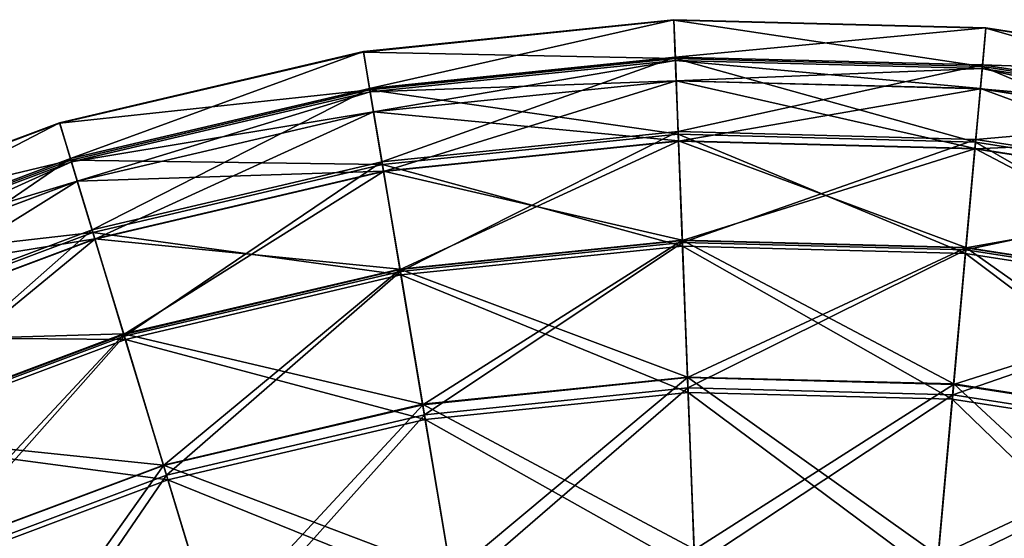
# Model space of a CAD drawing. Header units: millimetres. Extents: x 0 to 153, y 0 to 153.
# Tile 173 of 176: x 53 to 84, y 137 to 153. Entities that reach past the tile are written whole.
import ezdxf

# ---------------------------------------------------------------- set-up
doc = ezdxf.new("R2010")
doc.units = ezdxf.units.MM
doc.header["$LTSCALE"] = 25.4
doc.layers.get('0').update_dxf_attribs({"true_color": 0xff5454})

# ---------------------------------------------------------------- blocks, each defined once
blk = doc.blocks.new('KARO-10305.STL')
at = {"color": 7, "true_color": 0xffffff}
mesh = blk.add_polyface(dxfattribs=at)
corners = [(-12.583, 196.914, 107.766), (-3.023, 199.072, 98.067), (-12.778, 198.072, 98.067), (-2.978, 197.899, 107.766)]
mesh.append_faces([[corners[k] for k in face] for face in [(0, 1, 2), (1, 0, 3)]], dxfattribs={"vtx0": -1, "color": 7})
mesh = blk.add_polyface(dxfattribs=at)
corners = [(-12.778, 198.072, 98.067), (-3.022, 199.055, 88.298), (-12.775, 198.055, 88.298), (-3.023, 199.072, 98.067)]
mesh.append_faces([[corners[k] for k in face] for face in [(0, 1, 2), (1, 0, 3)]], dxfattribs={"vtx0": -1, "color": 7})
mesh = blk.add_polyface(dxfattribs=at)
corners = [(-12.775, 198.055, 88.298), (-2.976, 197.849, 78.603), (-12.575, 196.864, 78.603), (-3.022, 199.055, 88.298)]
mesh.append_faces([[corners[k] for k in face] for face in [(0, 1, 2), (1, 0, 3)]], dxfattribs={"vtx0": -1, "color": 7})
mesh = blk.add_polyface(dxfattribs=at)
corners = [(-2.978, 197.899, 107.766), (6.781, 198.817, 98.067), (-3.023, 199.072, 98.067), (6.675, 197.648, 107.766)]
mesh.append_faces([[corners[k] for k in face] for face in [(0, 1, 2), (1, 0, 3)]], dxfattribs={"vtx0": -1, "color": 7})
mesh = blk.add_polyface(dxfattribs=at)
corners = [(-3.023, 199.072, 98.067), (6.779, 198.801, 88.298), (-3.022, 199.055, 88.298), (6.781, 198.817, 98.067)]
mesh.append_faces([[corners[k] for k in face] for face in [(0, 1, 2), (1, 0, 3)]], dxfattribs={"vtx0": -1, "color": 7})
mesh = blk.add_polyface(dxfattribs=at)
corners = [(-3.022, 199.055, 88.298), (6.67, 197.598, 78.603), (-2.976, 197.849, 78.603), (6.779, 198.801, 88.298)]
mesh.append_faces([[corners[k] for k in face] for face in [(0, 1, 2), (1, 0, 3)]], dxfattribs={"vtx0": -1, "color": 7})
mesh = blk.add_polyface(dxfattribs=at)
corners = [(6.779, 198.801, 88.298), (16.205, 196.116, 78.603), (6.67, 197.598, 78.603), (16.467, 197.295, 88.298)]
mesh.append_faces([[corners[k] for k in face] for face in [(0, 1, 2), (1, 0, 3)]], dxfattribs={"vtx0": -1, "color": 7})
mesh = blk.add_polyface(dxfattribs=at)
corners = [(6.675, 197.648, 107.766), (16.471, 197.311, 98.067), (6.781, 198.817, 98.067), (16.216, 196.165, 107.766)]
mesh.append_faces([[corners[k] for k in face] for face in [(0, 1, 2), (1, 0, 3)]], dxfattribs={"vtx0": -1, "color": 7})
mesh = blk.add_polyface(dxfattribs=at)
corners = [(6.781, 198.817, 98.067), (16.467, 197.295, 88.298), (6.779, 198.801, 88.298), (16.471, 197.311, 98.067)]
mesh.append_faces([[corners[k] for k in face] for face in [(0, 1, 2), (1, 0, 3)]], dxfattribs={"vtx0": -1, "color": 7})
mesh = blk.add_polyface(dxfattribs=at)
corners = [(-21.984, 194.708, 107.766), (-12.778, 198.072, 98.067), (-22.325, 195.831, 98.067), (-12.583, 196.914, 107.766)]
mesh.append_faces([[corners[k] for k in face] for face in [(0, 1, 2), (1, 0, 3)]], dxfattribs={"vtx0": -1, "color": 7})
mesh = blk.add_polyface(dxfattribs=at)
corners = [(-22.325, 195.831, 98.067), (-12.775, 198.055, 88.298), (-22.32, 195.815, 88.298), (-12.778, 198.072, 98.067)]
mesh.append_faces([[corners[k] for k in face] for face in [(0, 1, 2), (1, 0, 3)]], dxfattribs={"vtx0": -1, "color": 7})
mesh = blk.add_polyface(dxfattribs=at)
corners = [(-22.32, 195.815, 88.298), (-12.575, 196.864, 78.603), (-21.969, 194.66, 78.603), (-12.775, 198.055, 88.298)]
mesh.append_faces([[corners[k] for k in face] for face in [(0, 1, 2), (1, 0, 3)]], dxfattribs={"vtx0": -1, "color": 7})
mesh = blk.add_polyface(dxfattribs=at)
corners = [(-12.195, 194.599, 117.249), (-2.978, 197.899, 107.766), (-12.583, 196.914, 107.766), (-2.888, 195.553, 117.249)]
mesh.append_faces([[corners[k] for k in face] for face in [(0, 1, 2), (1, 0, 3)]], dxfattribs={"vtx0": -1, "color": 7})
mesh = blk.add_polyface(dxfattribs=at)
corners = [(-12.575, 196.864, 78.603), (-2.885, 195.47, 69.128), (-12.181, 194.517, 69.128), (-2.976, 197.849, 78.603)]
mesh.append_faces([[corners[k] for k in face] for face in [(0, 1, 2), (1, 0, 3)]], dxfattribs={"vtx0": -1, "color": 7})
mesh = blk.add_polyface(dxfattribs=at)
corners = [(-2.949, 197.155, 103.284), (-12.565, 196.804, 93.284), (-2.974, 197.788, 93.284), (-12.46, 196.18, 103.284)]
mesh.append_faces([[corners[k] for k in face] for face in [(0, 1, 2), (1, 0, 3)]], dxfattribs={"vtx0": -1, "color": 7})
mesh = blk.add_polyface(dxfattribs=at)
corners = [(-2.974, 197.788, 93.284), (-12.459, 196.175, 83.285), (-2.949, 197.151, 83.285), (-12.565, 196.804, 93.284)]
mesh.append_faces([[corners[k] for k in face] for face in [(0, 1, 2), (1, 0, 3)]], dxfattribs={"vtx0": -1, "color": 7})
mesh = blk.add_polyface(dxfattribs=at)
corners = [(-2.888, 195.553, 117.249), (6.675, 197.648, 107.766), (-2.978, 197.899, 107.766), (6.464, 195.31, 117.249)]
mesh.append_faces([[corners[k] for k in face] for face in [(0, 1, 2), (1, 0, 3)]], dxfattribs={"vtx0": -1, "color": 7})
mesh = blk.add_polyface(dxfattribs=at)
corners = [(-2.976, 197.849, 78.603), (6.456, 195.227, 69.128), (-2.885, 195.47, 69.128), (6.67, 197.598, 78.603)]
mesh.append_faces([[corners[k] for k in face] for face in [(0, 1, 2), (1, 0, 3)]], dxfattribs={"vtx0": -1, "color": 7})
mesh = blk.add_polyface(dxfattribs=at)
corners = [(6.608, 196.907, 103.284), (-2.974, 197.788, 93.284), (6.665, 197.538, 93.284), (-2.949, 197.155, 103.284)]
mesh.append_faces([[corners[k] for k in face] for face in [(0, 1, 2), (1, 0, 3)]], dxfattribs={"vtx0": -1, "color": 7})
mesh = blk.add_polyface(dxfattribs=at)
corners = [(6.665, 197.538, 93.284), (-2.949, 197.151, 83.285), (6.608, 196.903, 83.285), (-2.974, 197.788, 93.284)]
mesh.append_faces([[corners[k] for k in face] for face in [(0, 1, 2), (1, 0, 3)]], dxfattribs={"vtx0": -1, "color": 7})
mesh = blk.add_polyface(dxfattribs=at)
corners = [(6.67, 197.598, 78.603), (15.69, 193.792, 69.128), (6.456, 195.227, 69.128), (16.205, 196.116, 78.603)]
mesh.append_faces([[corners[k] for k in face] for face in [(0, 1, 2), (1, 0, 3)]], dxfattribs={"vtx0": -1, "color": 7})
mesh = blk.add_polyface(dxfattribs=at)
corners = [(6.464, 195.31, 117.249), (16.216, 196.165, 107.766), (6.675, 197.648, 107.766), (15.708, 193.873, 117.249)]
mesh.append_faces([[corners[k] for k in face] for face in [(0, 1, 2), (1, 0, 3)]], dxfattribs={"vtx0": -1, "color": 7})
mesh = blk.add_polyface(dxfattribs=at)
corners = [(16.055, 195.438, 103.284), (6.665, 197.538, 93.284), (16.192, 196.057, 93.284), (6.608, 196.907, 103.284)]
mesh.append_faces([[corners[k] for k in face] for face in [(0, 1, 2), (1, 0, 3)]], dxfattribs={"vtx0": -1, "color": 7})
mesh = blk.add_polyface(dxfattribs=at)
corners = [(16.192, 196.057, 93.284), (6.608, 196.903, 83.285), (16.054, 195.434, 83.285), (6.665, 197.538, 93.284)]
mesh.append_faces([[corners[k] for k in face] for face in [(0, 1, 2), (1, 0, 3)]], dxfattribs={"vtx0": -1, "color": 7})
mesh = blk.add_polyface(dxfattribs=at)
corners = [(-2.877, 195.263, 113.123), (-12.46, 196.18, 103.284), (-2.949, 197.155, 103.284), (-12.147, 194.312, 113.123)]
mesh.append_faces([[corners[k] for k in face] for face in [(0, 1, 2), (1, 0, 3)]], dxfattribs={"vtx0": -1, "color": 7})
mesh = blk.add_polyface(dxfattribs=at)
corners = [(-2.949, 197.151, 83.285), (-12.145, 194.304, 73.446), (-2.877, 195.254, 73.446), (-12.459, 196.175, 83.285)]
mesh.append_faces([[corners[k] for k in face] for face in [(0, 1, 2), (1, 0, 3)]], dxfattribs={"vtx0": -1, "color": 7})
mesh = blk.add_polyface(dxfattribs=at)
corners = [(6.437, 195.021, 113.123), (-2.949, 197.155, 103.284), (6.608, 196.907, 103.284), (-2.877, 195.263, 113.123)]
mesh.append_faces([[corners[k] for k in face] for face in [(0, 1, 2), (1, 0, 3)]], dxfattribs={"vtx0": -1, "color": 7})
mesh = blk.add_polyface(dxfattribs=at)
corners = [(6.608, 196.903, 83.285), (-2.877, 195.254, 73.446), (6.437, 195.012, 73.446), (-2.949, 197.151, 83.285)]
mesh.append_faces([[corners[k] for k in face] for face in [(0, 1, 2), (1, 0, 3)]], dxfattribs={"vtx0": -1, "color": 7})
mesh = blk.add_polyface(dxfattribs=at)
corners = [(-21.303, 192.462, 117.249), (-12.583, 196.914, 107.766), (-21.984, 194.708, 107.766), (-12.195, 194.599, 117.249)]
mesh.append_faces([[corners[k] for k in face] for face in [(0, 1, 2), (1, 0, 3)]], dxfattribs={"vtx0": -1, "color": 7})
mesh = blk.add_polyface(dxfattribs=at)
corners = [(-21.969, 194.66, 78.603), (-12.181, 194.517, 69.128), (-21.278, 192.382, 69.128), (-12.575, 196.864, 78.603)]
mesh.append_faces([[corners[k] for k in face] for face in [(0, 1, 2), (1, 0, 3)]], dxfattribs={"vtx0": -1, "color": 7})
mesh = blk.add_polyface(dxfattribs=at)
corners = [(-12.46, 196.18, 103.284), (-21.952, 194.602, 93.284), (-12.565, 196.804, 93.284), (-21.768, 193.996, 103.284)]
mesh.append_faces([[corners[k] for k in face] for face in [(0, 1, 2), (1, 0, 3)]], dxfattribs={"vtx0": -1, "color": 7})
mesh = blk.add_polyface(dxfattribs=at)
corners = [(-12.565, 196.804, 93.284), (-21.767, 193.992, 83.285), (-12.459, 196.175, 83.285), (-21.952, 194.602, 93.284)]
mesh.append_faces([[corners[k] for k in face] for face in [(0, 1, 2), (1, 0, 3)]], dxfattribs={"vtx0": -1, "color": 7})
mesh = blk.add_polyface(dxfattribs=at)
corners = [(15.645, 193.589, 113.123), (6.608, 196.907, 103.284), (16.055, 195.438, 103.284), (6.437, 195.021, 113.123)]
mesh.append_faces([[corners[k] for k in face] for face in [(0, 1, 2), (1, 0, 3)]], dxfattribs={"vtx0": -1, "color": 7})
mesh = blk.add_polyface(dxfattribs=at)
corners = [(16.054, 195.434, 83.285), (6.437, 195.012, 73.446), (15.643, 193.581, 73.446), (6.608, 196.903, 83.285)]
mesh.append_faces([[corners[k] for k in face] for face in [(0, 1, 2), (1, 0, 3)]], dxfattribs={"vtx0": -1, "color": 7})
mesh = blk.add_polyface(dxfattribs=at)
corners = [(-12.147, 194.312, 113.123), (-21.768, 193.996, 103.284), (-12.46, 196.18, 103.284), (-21.218, 192.183, 113.123)]
mesh.append_faces([[corners[k] for k in face] for face in [(0, 1, 2), (1, 0, 3)]], dxfattribs={"vtx0": -1, "color": 7})
mesh = blk.add_polyface(dxfattribs=at)
corners = [(-12.459, 196.175, 83.285), (-21.216, 192.175, 73.446), (-12.145, 194.304, 73.446), (-21.767, 193.992, 83.285)]
mesh.append_faces([[corners[k] for k in face] for face in [(0, 1, 2), (1, 0, 3)]], dxfattribs={"vtx0": -1, "color": 7})
mesh = blk.add_polyface(dxfattribs=at)
corners = [(-31.026, 191.318, 107.766), (-22.325, 195.831, 98.067), (-31.507, 192.389, 98.067), (-21.984, 194.708, 107.766)]
mesh.append_faces([[corners[k] for k in face] for face in [(0, 1, 2), (1, 0, 3)]], dxfattribs={"vtx0": -1, "color": 7})
mesh = blk.add_polyface(dxfattribs=at)
corners = [(-31.507, 192.389, 98.067), (-22.32, 195.815, 88.298), (-31.5, 192.374, 88.298), (-22.325, 195.831, 98.067)]
mesh.append_faces([[corners[k] for k in face] for face in [(0, 1, 2), (1, 0, 3)]], dxfattribs={"vtx0": -1, "color": 7})
mesh = blk.add_polyface(dxfattribs=at)
corners = [(-31.5, 192.374, 88.298), (-21.969, 194.66, 78.603), (-31.005, 191.272, 78.603), (-22.32, 195.815, 88.298)]
mesh.append_faces([[corners[k] for k in face] for face in [(0, 1, 2), (1, 0, 3)]], dxfattribs={"vtx0": -1, "color": 7})
mesh = blk.add_polyface(dxfattribs=at)
corners = [(-11.617, 191.161, 126.376), (-2.888, 195.553, 117.249), (-12.195, 194.599, 117.249), (-2.755, 192.07, 126.376)]
mesh.append_faces([[corners[k] for k in face] for face in [(0, 1, 2), (1, 0, 3)]], dxfattribs={"vtx0": -1, "color": 7})
mesh = blk.add_polyface(dxfattribs=at)
corners = [(-2.755, 192.07, 126.376), (6.464, 195.31, 117.249), (-2.888, 195.553, 117.249), (6.15, 191.839, 126.376)]
mesh.append_faces([[corners[k] for k in face] for face in [(0, 1, 2), (1, 0, 3)]], dxfattribs={"vtx0": -1, "color": 7})
mesh = blk.add_polyface(dxfattribs=at)
corners = [(-12.181, 194.517, 69.128), (-2.751, 191.955, 60.014), (-11.598, 191.048, 60.014), (-2.885, 195.47, 69.128)]
mesh.append_faces([[corners[k] for k in face] for face in [(0, 1, 2), (1, 0, 3)]], dxfattribs={"vtx0": -1, "color": 7})
mesh = blk.add_polyface(dxfattribs=at)
corners = [(-2.758, 192.141, 122.643), (-12.147, 194.312, 113.123), (-2.877, 195.263, 113.123), (-11.629, 191.231, 122.643)]
mesh.append_faces([[corners[k] for k in face] for face in [(0, 1, 2), (1, 0, 3)]], dxfattribs={"vtx0": -1, "color": 7})
mesh = blk.add_polyface(dxfattribs=at)
corners = [(-2.877, 195.254, 73.446), (-11.627, 191.219, 63.927), (-2.758, 192.128, 63.927), (-12.145, 194.304, 73.446)]
mesh.append_faces([[corners[k] for k in face] for face in [(0, 1, 2), (1, 0, 3)]], dxfattribs={"vtx0": -1, "color": 7})
mesh = blk.add_polyface(dxfattribs=at)
corners = [(-2.885, 195.47, 69.128), (6.14, 191.724, 60.014), (-2.751, 191.955, 60.014), (6.456, 195.227, 69.128)]
mesh.append_faces([[corners[k] for k in face] for face in [(0, 1, 2), (1, 0, 3)]], dxfattribs={"vtx0": -1, "color": 7})
mesh = blk.add_polyface(dxfattribs=at)
corners = [(6.156, 191.909, 122.643), (-2.877, 195.263, 113.123), (6.437, 195.021, 113.123), (-2.758, 192.141, 122.643)]
mesh.append_faces([[corners[k] for k in face] for face in [(0, 1, 2), (1, 0, 3)]], dxfattribs={"vtx0": -1, "color": 7})
mesh = blk.add_polyface(dxfattribs=at)
corners = [(6.437, 195.012, 73.446), (-2.758, 192.128, 63.927), (6.155, 191.897, 63.927), (-2.877, 195.254, 73.446)]
mesh.append_faces([[corners[k] for k in face] for face in [(0, 1, 2), (1, 0, 3)]], dxfattribs={"vtx0": -1, "color": 7})
mesh = blk.add_polyface(dxfattribs=at)
corners = [(6.456, 195.227, 69.128), (14.928, 190.358, 60.014), (6.14, 191.724, 60.014), (15.69, 193.792, 69.128)]
mesh.append_faces([[corners[k] for k in face] for face in [(0, 1, 2), (1, 0, 3)]], dxfattribs={"vtx0": -1, "color": 7})
mesh = blk.add_polyface(dxfattribs=at)
corners = [(6.15, 191.839, 126.376), (15.708, 193.873, 117.249), (6.464, 195.31, 117.249), (14.953, 190.47, 126.376)]
mesh.append_faces([[corners[k] for k in face] for face in [(0, 1, 2), (1, 0, 3)]], dxfattribs={"vtx0": -1, "color": 7})
mesh = blk.add_polyface(dxfattribs=at)
corners = [(15.643, 193.581, 73.446), (6.155, 191.897, 63.927), (14.965, 190.527, 63.927), (6.437, 195.012, 73.446)]
mesh.append_faces([[corners[k] for k in face] for face in [(0, 1, 2), (1, 0, 3)]], dxfattribs={"vtx0": -1, "color": 7})
mesh = blk.add_polyface(dxfattribs=at)
corners = [(14.968, 190.539, 122.643), (6.437, 195.021, 113.123), (15.645, 193.589, 113.123), (6.156, 191.909, 122.643)]
mesh.append_faces([[corners[k] for k in face] for face in [(0, 1, 2), (1, 0, 3)]], dxfattribs={"vtx0": -1, "color": 7})
mesh = blk.add_polyface(dxfattribs=at)
corners = [(-30.062, 189.178, 117.249), (-21.984, 194.708, 107.766), (-31.026, 191.318, 107.766), (-21.303, 192.462, 117.249)]
mesh.append_faces([[corners[k] for k in face] for face in [(0, 1, 2), (1, 0, 3)]], dxfattribs={"vtx0": -1, "color": 7})
mesh = blk.add_polyface(dxfattribs=at)
corners = [(-31.005, 191.272, 78.603), (-21.278, 192.382, 69.128), (-30.028, 189.102, 69.128), (-21.969, 194.66, 78.603)]
mesh.append_faces([[corners[k] for k in face] for face in [(0, 1, 2), (1, 0, 3)]], dxfattribs={"vtx0": -1, "color": 7})
mesh = blk.add_polyface(dxfattribs=at)
corners = [(-21.768, 193.996, 103.284), (-30.98, 191.217, 93.284), (-21.952, 194.602, 93.284), (-30.72, 190.639, 103.284)]
mesh.append_faces([[corners[k] for k in face] for face in [(0, 1, 2), (1, 0, 3)]], dxfattribs={"vtx0": -1, "color": 7})
mesh = blk.add_polyface(dxfattribs=at)
corners = [(-21.952, 194.602, 93.284), (-30.718, 190.636, 83.285), (-21.767, 193.992, 83.285), (-30.98, 191.217, 93.284)]
mesh.append_faces([[corners[k] for k in face] for face in [(0, 1, 2), (1, 0, 3)]], dxfattribs={"vtx0": -1, "color": 7})
mesh = blk.add_polyface(dxfattribs=at)
corners = [(-20.29, 189.126, 126.376), (-12.195, 194.599, 117.249), (-21.303, 192.462, 117.249), (-11.617, 191.161, 126.376)]
mesh.append_faces([[corners[k] for k in face] for face in [(0, 1, 2), (1, 0, 3)]], dxfattribs={"vtx0": -1, "color": 7})
mesh = blk.add_polyface(dxfattribs=at)
corners = [(-21.278, 192.382, 69.128), (-11.598, 191.048, 60.014), (-20.257, 189.016, 60.014), (-12.181, 194.517, 69.128)]
mesh.append_faces([[corners[k] for k in face] for face in [(0, 1, 2), (1, 0, 3)]], dxfattribs={"vtx0": -1, "color": 7})
mesh = blk.add_polyface(dxfattribs=at)
corners = [(-11.629, 191.231, 122.643), (-21.218, 192.183, 113.123), (-12.147, 194.312, 113.123), (-20.311, 189.194, 122.643)]
mesh.append_faces([[corners[k] for k in face] for face in [(0, 1, 2), (1, 0, 3)]], dxfattribs={"vtx0": -1, "color": 7})
mesh = blk.add_polyface(dxfattribs=at)
corners = [(-12.145, 194.304, 73.446), (-20.307, 189.182, 63.927), (-11.627, 191.219, 63.927), (-21.216, 192.175, 73.446)]
mesh.append_faces([[corners[k] for k in face] for face in [(0, 1, 2), (1, 0, 3)]], dxfattribs={"vtx0": -1, "color": 7})
mesh = blk.add_polyface(dxfattribs=at)
corners = [(-21.218, 192.183, 113.123), (-30.72, 190.639, 103.284), (-21.768, 193.996, 103.284), (-29.943, 188.912, 113.123)]
mesh.append_faces([[corners[k] for k in face] for face in [(0, 1, 2), (1, 0, 3)]], dxfattribs={"vtx0": -1, "color": 7})
mesh = blk.add_polyface(dxfattribs=at)
corners = [(-21.767, 193.992, 83.285), (-29.939, 188.905, 73.446), (-21.216, 192.175, 73.446), (-30.718, 190.636, 83.285)]
mesh.append_faces([[corners[k] for k in face] for face in [(0, 1, 2), (1, 0, 3)]], dxfattribs={"vtx0": -1, "color": 7})
mesh = blk.add_polyface(dxfattribs=at)
corners = [(-28.632, 185.999, 126.376), (-21.303, 192.462, 117.249), (-30.062, 189.178, 117.249), (-20.29, 189.126, 126.376)]
mesh.append_faces([[corners[k] for k in face] for face in [(0, 1, 2), (1, 0, 3)]], dxfattribs={"vtx0": -1, "color": 7})
mesh = blk.add_polyface(dxfattribs=at)
corners = [(-30.028, 189.102, 69.128), (-20.257, 189.016, 60.014), (-28.585, 185.894, 60.014), (-21.278, 192.382, 69.128)]
mesh.append_faces([[corners[k] for k in face] for face in [(0, 1, 2), (1, 0, 3)]], dxfattribs={"vtx0": -1, "color": 7})
mesh = blk.add_polyface(dxfattribs=at)
corners = [(-20.311, 189.194, 122.643), (-29.943, 188.912, 113.123), (-21.218, 192.183, 113.123), (-28.661, 186.063, 122.643)]
mesh.append_faces([[corners[k] for k in face] for face in [(0, 1, 2), (1, 0, 3)]], dxfattribs={"vtx0": -1, "color": 7})
mesh = blk.add_polyface(dxfattribs=at)
corners = [(-21.216, 192.175, 73.446), (-28.656, 186.052, 63.927), (-20.307, 189.182, 63.927), (-29.939, 188.905, 73.446)]
mesh.append_faces([[corners[k] for k in face] for face in [(0, 1, 2), (1, 0, 3)]], dxfattribs={"vtx0": -1, "color": 7})
mesh = blk.add_polyface(dxfattribs=at)
corners = [(-2.594, 187.84, 131.692), (-11.629, 191.231, 122.643), (-2.758, 192.141, 122.643), (-10.917, 186.986, 131.692)]
mesh.append_faces([[corners[k] for k in face] for face in [(0, 1, 2), (1, 0, 3)]], dxfattribs={"vtx0": -1, "color": 7})
mesh = blk.add_polyface(dxfattribs=at)
corners = [(-2.758, 192.128, 63.927), (-10.914, 186.97, 54.881), (-2.594, 187.824, 54.881), (-11.627, 191.219, 63.927)]
mesh.append_faces([[corners[k] for k in face] for face in [(0, 1, 2), (1, 0, 3)]], dxfattribs={"vtx0": -1, "color": 7})
mesh = blk.add_polyface(dxfattribs=at)
corners = [(5.769, 187.623, 131.692), (-2.758, 192.141, 122.643), (6.156, 191.909, 122.643), (-2.594, 187.84, 131.692)]
mesh.append_faces([[corners[k] for k in face] for face in [(0, 1, 2), (1, 0, 3)]], dxfattribs={"vtx0": -1, "color": 7})
mesh = blk.add_polyface(dxfattribs=at)
corners = [(6.155, 191.897, 63.927), (-2.594, 187.824, 54.881), (5.768, 187.606, 54.881), (-2.758, 192.128, 63.927)]
mesh.append_faces([[corners[k] for k in face] for face in [(0, 1, 2), (1, 0, 3)]], dxfattribs={"vtx0": -1, "color": 7})
mesh = blk.add_polyface(dxfattribs=at)
corners = [(-10.86, 186.652, 135.009), (-2.755, 192.07, 126.376), (-11.617, 191.161, 126.376), (-2.581, 187.501, 135.009)]
mesh.append_faces([[corners[k] for k in face] for face in [(0, 1, 2), (1, 0, 3)]], dxfattribs={"vtx0": -1, "color": 7})
mesh = blk.add_polyface(dxfattribs=at)
corners = [(-11.598, 191.048, 60.014), (-2.576, 187.357, 51.397), (-10.836, 186.509, 51.397), (-2.751, 191.955, 60.014)]
mesh.append_faces([[corners[k] for k in face] for face in [(0, 1, 2), (1, 0, 3)]], dxfattribs={"vtx0": -1, "color": 7})
mesh = blk.add_polyface(dxfattribs=at)
corners = [(-2.581, 187.501, 135.009), (6.15, 191.839, 126.376), (-2.755, 192.07, 126.376), (5.739, 187.285, 135.009)]
mesh.append_faces([[corners[k] for k in face] for face in [(0, 1, 2), (1, 0, 3)]], dxfattribs={"vtx0": -1, "color": 7})
mesh = blk.add_polyface(dxfattribs=at)
corners = [(-2.751, 191.955, 60.014), (5.726, 187.141, 51.397), (-2.576, 187.357, 51.397), (6.14, 191.724, 60.014)]
mesh.append_faces([[corners[k] for k in face] for face in [(0, 1, 2), (1, 0, 3)]], dxfattribs={"vtx0": -1, "color": 7})
mesh = blk.add_polyface(dxfattribs=at)
corners = [(5.739, 187.285, 135.009), (14.953, 190.47, 126.376), (6.15, 191.839, 126.376), (13.962, 186.007, 135.009)]
mesh.append_faces([[corners[k] for k in face] for face in [(0, 1, 2), (1, 0, 3)]], dxfattribs={"vtx0": -1, "color": 7})
mesh = blk.add_polyface(dxfattribs=at)
corners = [(14.965, 190.527, 63.927), (5.768, 187.606, 54.881), (14.032, 186.322, 54.881), (6.155, 191.897, 63.927)]
mesh.append_faces([[corners[k] for k in face] for face in [(0, 1, 2), (1, 0, 3)]], dxfattribs={"vtx0": -1, "color": 7})
mesh = blk.add_polyface(dxfattribs=at)
corners = [(14.036, 186.337, 131.692), (6.156, 191.909, 122.643), (14.968, 190.539, 122.643), (5.769, 187.623, 131.692)]
mesh.append_faces([[corners[k] for k in face] for face in [(0, 1, 2), (1, 0, 3)]], dxfattribs={"vtx0": -1, "color": 7})
mesh = blk.add_polyface(dxfattribs=at)
corners = [(6.14, 191.724, 60.014), (13.931, 185.865, 51.397), (5.726, 187.141, 51.397), (14.928, 190.358, 60.014)]
mesh.append_faces([[corners[k] for k in face] for face in [(0, 1, 2), (1, 0, 3)]], dxfattribs={"vtx0": -1, "color": 7})
mesh = blk.add_polyface(dxfattribs=at)
corners = [(-10.917, 186.986, 131.692), (-20.311, 189.194, 122.643), (-11.629, 191.231, 122.643), (-19.061, 185.075, 131.692)]
mesh.append_faces([[corners[k] for k in face] for face in [(0, 1, 2), (1, 0, 3)]], dxfattribs={"vtx0": -1, "color": 7})
mesh = blk.add_polyface(dxfattribs=at)
corners = [(-11.627, 191.219, 63.927), (-19.057, 185.06, 54.881), (-10.914, 186.97, 54.881), (-20.307, 189.182, 63.927)]
mesh.append_faces([[corners[k] for k in face] for face in [(0, 1, 2), (1, 0, 3)]], dxfattribs={"vtx0": -1, "color": 7})
mesh = blk.add_polyface(dxfattribs=at)
corners = [(-18.963, 184.751, 135.009), (-11.617, 191.161, 126.376), (-20.29, 189.126, 126.376), (-10.86, 186.652, 135.009)]
mesh.append_faces([[corners[k] for k in face] for face in [(0, 1, 2), (1, 0, 3)]], dxfattribs={"vtx0": -1, "color": 7})
mesh = blk.add_polyface(dxfattribs=at)
corners = [(-20.257, 189.016, 60.014), (-10.836, 186.509, 51.397), (-18.921, 184.612, 51.397), (-11.598, 191.048, 60.014)]
mesh.append_faces([[corners[k] for k in face] for face in [(0, 1, 2), (1, 0, 3)]], dxfattribs={"vtx0": -1, "color": 7})
mesh = blk.add_polyface(dxfattribs=at)
corners = [(-19.061, 185.075, 131.692), (-28.661, 186.063, 122.643), (-20.311, 189.194, 122.643), (-26.895, 182.138, 131.692)]
mesh.append_faces([[corners[k] for k in face] for face in [(0, 1, 2), (1, 0, 3)]], dxfattribs={"vtx0": -1, "color": 7})
mesh = blk.add_polyface(dxfattribs=at)
corners = [(-20.307, 189.182, 63.927), (-26.888, 182.123, 54.881), (-19.057, 185.06, 54.881), (-28.656, 186.052, 63.927)]
mesh.append_faces([[corners[k] for k in face] for face in [(0, 1, 2), (1, 0, 3)]], dxfattribs={"vtx0": -1, "color": 7})
mesh = blk.add_polyface(dxfattribs=at)
corners = [(-26.756, 181.829, 135.009), (-20.29, 189.126, 126.376), (-28.632, 185.999, 126.376), (-18.963, 184.751, 135.009)]
mesh.append_faces([[corners[k] for k in face] for face in [(0, 1, 2), (1, 0, 3)]], dxfattribs={"vtx0": -1, "color": 7})
mesh = blk.add_polyface(dxfattribs=at)
corners = [(-28.585, 185.894, 60.014), (-18.921, 184.612, 51.397), (-26.697, 181.697, 51.397), (-20.257, 189.016, 60.014)]
mesh.append_faces([[corners[k] for k in face] for face in [(0, 1, 2), (1, 0, 3)]], dxfattribs={"vtx0": -1, "color": 7})
mesh = blk.add_polyface(dxfattribs=at)
corners = [(-2.388, 182.429, 140.122), (-10.917, 186.986, 131.692), (-2.594, 187.84, 131.692), (-10.02, 181.646, 140.122)]
mesh.append_faces([[corners[k] for k in face] for face in [(0, 1, 2), (1, 0, 3)]], dxfattribs={"vtx0": -1, "color": 7})
mesh = blk.add_polyface(dxfattribs=at)
corners = [(-2.594, 187.824, 54.881), (-10.017, 181.627, 46.452), (-2.387, 182.409, 46.452), (-10.914, 186.97, 54.881)]
mesh.append_faces([[corners[k] for k in face] for face in [(0, 1, 2), (1, 0, 3)]], dxfattribs={"vtx0": -1, "color": 7})
mesh = blk.add_polyface(dxfattribs=at)
corners = [(5.282, 182.23, 140.122), (-2.594, 187.84, 131.692), (5.769, 187.623, 131.692), (-2.388, 182.429, 140.122)]
mesh.append_faces([[corners[k] for k in face] for face in [(0, 1, 2), (1, 0, 3)]], dxfattribs={"vtx0": -1, "color": 7})
mesh = blk.add_polyface(dxfattribs=at)
corners = [(5.768, 187.606, 54.881), (-2.387, 182.409, 46.452), (5.28, 182.21, 46.452), (-2.594, 187.824, 54.881)]
mesh.append_faces([[corners[k] for k in face] for face in [(0, 1, 2), (1, 0, 3)]], dxfattribs={"vtx0": -1, "color": 7})
mesh = blk.add_polyface(dxfattribs=at)
corners = [(-9.935, 181.139, 143.021), (-2.581, 187.501, 135.009), (-10.86, 186.652, 135.009), (-2.368, 181.915, 143.021)]
mesh.append_faces([[corners[k] for k in face] for face in [(0, 1, 2), (1, 0, 3)]], dxfattribs={"vtx0": -1, "color": 7})
mesh = blk.add_polyface(dxfattribs=at)
corners = [(-2.368, 181.915, 143.021), (5.739, 187.285, 135.009), (-2.581, 187.501, 135.009), (5.236, 181.717, 143.021)]
mesh.append_faces([[corners[k] for k in face] for face in [(0, 1, 2), (1, 0, 3)]], dxfattribs={"vtx0": -1, "color": 7})
mesh = blk.add_polyface(dxfattribs=at)
corners = [(14.032, 186.322, 54.881), (5.28, 182.21, 46.452), (12.859, 181.032, 46.452), (5.768, 187.606, 54.881)]
mesh.append_faces([[corners[k] for k in face] for face in [(0, 1, 2), (1, 0, 3)]], dxfattribs={"vtx0": -1, "color": 7})
mesh = blk.add_polyface(dxfattribs=at)
corners = [(12.863, 181.051, 140.122), (5.769, 187.623, 131.692), (14.036, 186.337, 131.692), (5.282, 182.23, 140.122)]
mesh.append_faces([[corners[k] for k in face] for face in [(0, 1, 2), (1, 0, 3)]], dxfattribs={"vtx0": -1, "color": 7})
mesh = blk.add_polyface(dxfattribs=at)
corners = [(-10.836, 186.509, 51.397), (-2.362, 181.742, 43.404), (-9.906, 180.968, 43.404), (-2.576, 187.357, 51.397)]
mesh.append_faces([[corners[k] for k in face] for face in [(0, 1, 2), (1, 0, 3)]], dxfattribs={"vtx0": -1, "color": 7})
mesh = blk.add_polyface(dxfattribs=at)
corners = [(-2.576, 187.357, 51.397), (5.22, 181.545, 43.404), (-2.362, 181.742, 43.404), (5.726, 187.141, 51.397)]
mesh.append_faces([[corners[k] for k in face] for face in [(0, 1, 2), (1, 0, 3)]], dxfattribs={"vtx0": -1, "color": 7})
mesh = blk.add_polyface(dxfattribs=at)
corners = [(5.236, 181.717, 143.021), (13.962, 186.007, 135.009), (5.739, 187.285, 135.009), (12.751, 180.549, 143.021)]
mesh.append_faces([[corners[k] for k in face] for face in [(0, 1, 2), (1, 0, 3)]], dxfattribs={"vtx0": -1, "color": 7})
mesh = blk.add_polyface(dxfattribs=at)
corners = [(-10.02, 181.646, 140.122), (-19.061, 185.075, 131.692), (-10.917, 186.986, 131.692), (-17.489, 179.894, 140.122)]
mesh.append_faces([[corners[k] for k in face] for face in [(0, 1, 2), (1, 0, 3)]], dxfattribs={"vtx0": -1, "color": 7})
mesh = blk.add_polyface(dxfattribs=at)
corners = [(-10.914, 186.97, 54.881), (-17.484, 179.875, 46.452), (-10.017, 181.627, 46.452), (-19.057, 185.06, 54.881)]
mesh.append_faces([[corners[k] for k in face] for face in [(0, 1, 2), (1, 0, 3)]], dxfattribs={"vtx0": -1, "color": 7})
mesh = blk.add_polyface(dxfattribs=at)
corners = [(5.726, 187.141, 51.397), (12.714, 180.38, 43.404), (5.22, 181.545, 43.404), (13.931, 185.865, 51.397)]
mesh.append_faces([[corners[k] for k in face] for face in [(0, 1, 2), (1, 0, 3)]], dxfattribs={"vtx0": -1, "color": 7})
mesh = blk.add_polyface(dxfattribs=at)
corners = [(-17.34, 179.401, 143.021), (-10.86, 186.652, 135.009), (-18.963, 184.751, 135.009), (-9.935, 181.139, 143.021)]
mesh.append_faces([[corners[k] for k in face] for face in [(0, 1, 2), (1, 0, 3)]], dxfattribs={"vtx0": -1, "color": 7})
mesh = blk.add_polyface(dxfattribs=at)
corners = [(-18.921, 184.612, 51.397), (-9.906, 180.968, 43.404), (-17.29, 179.236, 43.404), (-10.836, 186.509, 51.397)]
mesh.append_faces([[corners[k] for k in face] for face in [(0, 1, 2), (1, 0, 3)]], dxfattribs={"vtx0": -1, "color": 7})
mesh = blk.add_polyface(dxfattribs=at)
corners = [(-17.489, 179.894, 140.122), (-26.895, 182.138, 131.692), (-19.061, 185.075, 131.692), (-24.673, 177.2, 140.122)]
mesh.append_faces([[corners[k] for k in face] for face in [(0, 1, 2), (1, 0, 3)]], dxfattribs={"vtx0": -1, "color": 7})
mesh = blk.add_polyface(dxfattribs=at)
corners = [(-19.057, 185.06, 54.881), (-24.665, 177.182, 46.452), (-17.484, 179.875, 46.452), (-26.888, 182.123, 54.881)]
mesh.append_faces([[corners[k] for k in face] for face in [(0, 1, 2), (1, 0, 3)]], dxfattribs={"vtx0": -1, "color": 7})
mesh = blk.add_polyface(dxfattribs=at)
corners = [(-24.462, 176.731, 143.021), (-18.963, 184.751, 135.009), (-26.756, 181.829, 135.009), (-17.34, 179.401, 143.021)]
mesh.append_faces([[corners[k] for k in face] for face in [(0, 1, 2), (1, 0, 3)]], dxfattribs={"vtx0": -1, "color": 7})
mesh = blk.add_polyface(dxfattribs=at)
corners = [(-26.697, 181.697, 51.397), (-17.29, 179.236, 43.404), (-24.391, 176.574, 43.404), (-18.921, 184.612, 51.397)]
mesh.append_faces([[corners[k] for k in face] for face in [(0, 1, 2), (1, 0, 3)]], dxfattribs={"vtx0": -1, "color": 7})

msp = doc.modelspace()

# ---------------------------------------------------------------- block references
at = {"color": 0}
msp.add_blockref('KARO-10305.STL', (76.633, -46.096, -13.39), dxfattribs=at)

doc.saveas('drawing.dxf')
